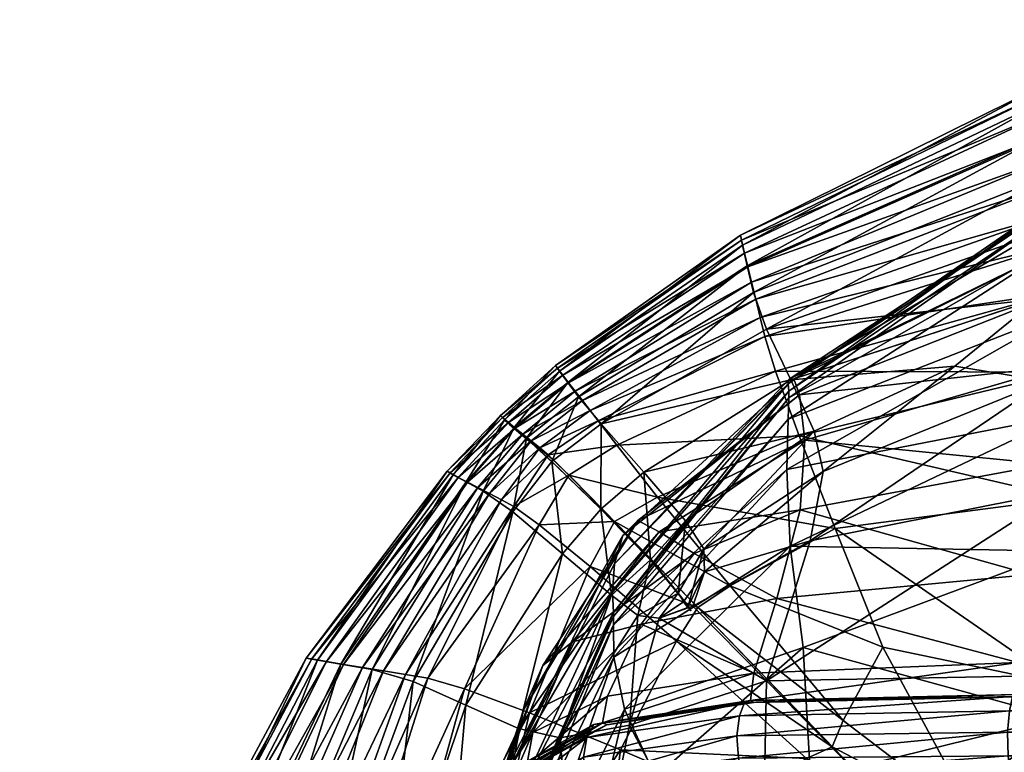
# Model space of a CAD drawing. Header units: centimetres. Extents: x -65 to 65, y -44 to 44.
# Tile 7 of 48: x -63.55 to -56.38, y 37.09 to 42.43. Entities that reach past the tile are written whole.
import ezdxf

# ---------------------------------------------------------------- set-up
doc = ezdxf.new("R2010")
doc.units = ezdxf.units.CM
doc.layers.get('0').update_dxf_attribs({"true_color": 0xc7c7c7})

msp = doc.modelspace()

# ---------------------------------------------------------------- meshes
at = {"color": 251, "true_color": 0x565656}
mesh = msp.add_polyface(dxfattribs=at)
corners = [(-57.9524, 39.7746, 52.8419), (-57.948, 39.7233, 57.7474), (-55.8973, 41.1929, 57.7364), (-55.8989, 41.1526, 52.8387), (-57.9458, 39.8101, 48.2143), (-55.8992, 41.0171, 48.2256), (-57.9481, 39.6727, 61.9455), (-57.9528, 39.5173, 65.5459), (-55.9052, 40.8398, 65.4965), (-55.8982, 41.1111, 61.9248), (-52.8415, 42.3089, 61.9133), (-52.8464, 41.9193, 65.4594), (-52.8409, 42.3258, 52.8369), (-52.8406, 42.4307, 57.7304), (-57.962, 39.1518, 68.6583), (-57.9384, 38.5919, 71.1055), (-55.9427, 39.5448, 70.972), (-55.9221, 40.3119, 68.544), (-57.8442, 37.8537, 72.7101), (-59.1447, 37.4037, 71.2135), (-55.9845, 37.3441, 73.7993), (-55.9606, 38.5555, 72.6847), (-52.912, 39.0278, 72.5962), (-52.8789, 40.2466, 70.8311), (-52.9419, 37.6064, 73.7928), (-52.8579, 41.2211, 68.442), (-58.6385, 38.538, 40.0902), (-57.8653, 38.8578, 39.7609), (-58.0353, 38.2113, 39.1391), (-56.1878, 38.3868, 38.8135), (-56.0681, 39.1895, 39.5137), (-56.2796, 37.7444, 38.5039), (-58.2022, 37.6667, 38.8602), (-53.1152, 38.4767, 38.6639), (-53.0341, 39.4269, 39.4004), (-53.1708, 37.7362, 38.3373), (-55.9717, 39.9048, 40.7262), (-52.9482, 40.3291, 40.6736), (-55.9101, 40.4679, 42.5018), (-52.8798, 41.1003, 42.5013), (-57.8318, 39.3641, 40.8278), (-58.8942, 38.6972, 40.8727), (-59.0493, 38.779, 42.431), (-57.8694, 39.6944, 42.4782), (-55.8944, 40.8138, 44.8907), (-57.9128, 39.8132, 44.85), (-59.1581, 38.67, 44.8029), (-52.8509, 41.6574, 44.9016), (-58.2267, 37.4662, 38.8218), (-56.2925, 37.5101, 38.4628), (-53.1801, 37.4634, 38.2938), (-56.2792, 37.4949, 38.5094), (-56.2925, 37.5101, 38.4628), (-58.2267, 37.4662, 38.8218)]
mesh.append_faces([[corners[k] for k in face] for face in [(0, 1, 2), (2, 3, 0), (4, 0, 3), (3, 5, 4), (6, 7, 8), (8, 9, 6), (1, 6, 9), (9, 2, 1), (2, 9, 10), (9, 8, 11), (5, 3, 12), (3, 2, 13), (14, 15, 16), (16, 17, 14), (7, 14, 17), (17, 8, 7), (18, 15, 19), (20, 21, 18), (15, 18, 21), (21, 16, 15), (22, 23, 16), (16, 21, 22), (24, 22, 21), (21, 20, 24), (8, 17, 25), (23, 25, 17), (17, 16, 23), (26, 27, 28), (29, 28, 27), (27, 30, 29), (28, 29, 31), (31, 32, 28), (33, 29, 30), (30, 34, 33), (29, 33, 35), (35, 31, 29), (36, 37, 34), (34, 30, 36), (37, 36, 38), (38, 39, 37), (40, 36, 30), (30, 27, 40), (41, 40, 27), (42, 43, 40), (36, 40, 43), (43, 38, 36), (44, 45, 4), (4, 5, 44), (45, 44, 38), (38, 43, 45), (46, 45, 43), (47, 44, 5), (44, 47, 39), (39, 38, 44), (48, 32, 31), (31, 49, 48), (35, 50, 49), (49, 31, 35), (51, 52, 53)]], dxfattribs={"vtx2": -1, "color": 251})
mesh = msp.add_polyface(dxfattribs=at)
corners = [(-57.8726, 39.3962, 4.7706), (-55.9454, 39.8603, 4.7161), (-55.9229, 38.9428, 4.2974), (-57.6113, 38.7203, 4.4056), (-58.9042, 38.9495, 4.8402), (-58.3768, 38.3035, 4.4837), (-59.202, 39.3275, 5.3021), (-58.0446, 39.868, 5.2753), (-55.9901, 40.4408, 5.2617), (-59.3949, 39.5806, 6.8387), (-58.1566, 40.2604, 6.8336), (-58.1239, 40.1207, 5.9623), (-56.0117, 40.7868, 5.9623), (-56.0214, 41.0104, 6.8336), (-59.3387, 39.5049, 5.9715), (-55.9683, 38.9934, 38.1036), (-57.7931, 38.6301, 37.7346), (-58.1109, 37.6112, 38.2402), (-58.5638, 38.4039, 37.4164), (-58.6476, 38.1539, 37.6255), (-59.3166, 39.4834, 34.6771), (-58.1116, 40.1742, 34.6932), (-58.2053, 40.4414, 32.9655), (-56.0321, 41.3, 32.9661), (-56.0511, 40.9001, 34.7557), (-56.0449, 41.6114, 30.2344), (-58.2508, 40.6361, 30.2325), (-59.4802, 39.68, 32.9596), (-57.6968, 39.1368, 37.1173), (-58.5682, 38.5722, 36.9566), (-56.0784, 39.7956, 37.134), (-56.7372, 39.9037, 36.5249), (-57.763, 39.4295, 36.4362), (-58.7013, 38.7757, 36.3495), (-56.1374, 40.394, 35.9888), (-53.6511, 40.4001, 36.6551), (-56.057, 41.9119, 16.8585), (-58.2933, 40.8239, 16.854), (-58.3013, 40.86, 21.4785), (-56.0588, 41.9698, 21.4846), (-56.0516, 41.7609, 13.0102), (-58.2717, 40.7295, 13.0083), (-59.5044, 39.7213, 9.1589), (-58.2194, 40.5173, 9.1565), (-58.1889, 40.3937, 7.891), (-56.0303, 41.2236, 7.891), (-56.0384, 41.4214, 9.1567), (-59.451, 39.6534, 7.8942), (-56.0454, 41.599, 10.653), (-58.247, 40.6283, 10.6524), (-59.5527, 39.7822, 10.6538), (-59.5594, 39.7866, 30.2286), (-58.2849, 40.7865, 26.1708), (-56.0543, 41.8521, 26.1753), (-55.9683, 37.5855, 3.9777), (-57.9327, 39.8061, 35.7391), (-59.0039, 39.1306, 35.6984), (-58.7543, 38.2504, 37.0038), (-58.684, 38.1454, 37.4887)]
mesh.append_faces([[corners[k] for k in face] for face in [(0, 1, 2), (2, 3, 0), (4, 0, 3), (3, 5, 4), (0, 4, 6), (6, 7, 0), (1, 0, 7), (7, 8, 1), (9, 10, 11), (12, 11, 10), (10, 13, 12), (11, 12, 8), (8, 7, 11), (14, 11, 7), (15, 16, 17), (16, 18, 19), (20, 21, 22), (23, 22, 21), (21, 24, 23), (22, 23, 25), (25, 26, 22), (27, 22, 26), (28, 29, 18), (18, 16, 28), (30, 28, 16), (16, 15, 30), (28, 30, 31), (31, 32, 28), (29, 28, 32), (32, 33, 29), (24, 34, 35), (30, 35, 34), (34, 31, 30), (36, 37, 38), (38, 39, 36), (37, 36, 40), (40, 41, 37), (42, 43, 44), (45, 44, 43), (43, 46, 45), (44, 45, 13), (13, 10, 44), (47, 44, 10), (48, 49, 41), (41, 40, 48), (49, 48, 46), (46, 43, 49), (50, 49, 43), (51, 26, 52), (53, 52, 26), (26, 25, 53), (52, 53, 39), (39, 38, 52), (3, 2, 54), (55, 32, 31), (31, 34, 55), (21, 55, 34), (34, 24, 21), (55, 21, 20), (32, 55, 56), (56, 33, 32), (57, 29, 33), (29, 57, 58), (58, 18, 29)]], dxfattribs={"vtx2": -1, "color": 251})
mesh = msp.add_polyface(dxfattribs=at)
corners = [(-58.1239, 40.1207, 5.9623), (-59.3387, 39.5049, 5.9715), (-59.3949, 39.5806, 6.8387), (-58.0446, 39.868, 5.2753), (-59.202, 39.3275, 5.3021), (-58.2053, 40.4414, 32.9655), (-59.4802, 39.68, 32.9596), (-59.3166, 39.4834, 34.6771), (-58.2508, 40.6361, 30.2325), (-59.5594, 39.7866, 30.2286), (-58.2933, 40.8239, 16.854), (-59.6337, 39.8897, 16.8517), (-59.6477, 39.9096, 21.4744), (-58.3013, 40.86, 21.4785), (-58.2717, 40.7295, 13.0083), (-59.5958, 39.8378, 13.0083), (-58.1889, 40.3937, 7.891), (-59.451, 39.6534, 7.8942), (-59.5044, 39.7213, 9.1589), (-58.1566, 40.2604, 6.8336), (-58.247, 40.6283, 10.6524), (-59.5527, 39.7822, 10.6538), (-58.2194, 40.5173, 9.1565), (-58.2849, 40.7865, 26.1708), (-59.6191, 39.8692, 26.1668), (-59.0039, 39.1306, 35.6984), (-57.9327, 39.8061, 35.7391), (-59.7621, 39.3083, 6.8542), (-59.86, 39.3802, 32.9433), (-59.9496, 39.4563, 30.2204), (-59.915, 39.4208, 30.2152), (-59.8262, 39.3458, 32.9325), (-59.6742, 39.2085, 34.6499), (-60.0341, 39.5305, 16.8526), (-59.9908, 39.4929, 13.0117), (-59.9993, 39.4946, 16.8539), (-59.956, 39.4572, 13.0142), (-60.0153, 39.509, 21.4726), (-60.0501, 39.5449, 21.4728), (-59.9496, 39.4563, 30.2204), (-59.86, 39.3802, 32.9433), (-59.9827, 39.4799, 26.1608), (-60.0175, 39.5157, 26.1628), (-60.0501, 39.5449, 21.4728), (-59.9066, 39.4171, 10.663), (-59.9415, 39.4527, 10.6593), (-59.9908, 39.4929, 13.0117), (-59.8514, 39.3732, 9.1715), (-59.8862, 39.4087, 9.1664), (-59.8252, 39.3597, 7.9041), (-59.8862, 39.4087, 9.1664), (-59.9415, 39.4527, 10.6593), (-60.0175, 39.5157, 26.1628), (-60.4386, 39.1388, 21.4747), (-60.0341, 39.5305, 16.8526)]
mesh.append_faces([[corners[k] for k in face] for face in [(0, 1, 2), (3, 4, 1), (5, 6, 7), (8, 9, 6), (10, 11, 12), (12, 13, 10), (11, 10, 14), (14, 15, 11), (16, 17, 18), (19, 2, 17), (20, 21, 15), (15, 14, 20), (22, 18, 21), (23, 24, 9), (24, 23, 13), (13, 12, 24), (7, 25, 26), (27, 2, 1), (28, 6, 9), (9, 29, 28), (29, 30, 31), (6, 28, 32), (32, 7, 6), (33, 11, 15), (15, 34, 33), (35, 33, 34), (34, 36, 35), (33, 35, 37), (37, 38, 33), (11, 33, 38), (38, 12, 11), (30, 39, 40), (41, 42, 39), (39, 30, 41), (42, 41, 37), (37, 43, 42), (44, 45, 46), (46, 36, 44), (45, 44, 47), (47, 48, 45), (49, 17, 2), (2, 27, 49), (17, 49, 50), (50, 18, 17), (51, 21, 18), (18, 50, 51), (44, 51, 50), (51, 44, 36), (36, 34, 51), (21, 51, 34), (34, 15, 21), (52, 24, 12), (12, 38, 52), (41, 52, 38), (38, 37, 41), (52, 41, 30), (30, 29, 52), (24, 52, 29), (29, 9, 24), (53, 43, 54), (35, 54, 43), (43, 37, 35), (54, 35, 36), (36, 46, 54)]], dxfattribs={"vtx2": -1, "color": 251})
mesh = msp.add_polyface(dxfattribs=at)
corners = [(-57.9524, 39.7746, 52.8419), (-57.9458, 39.8101, 48.2143), (-59.2196, 38.4645, 48.2033), (-59.233, 38.2572, 52.8471), (-57.948, 39.7233, 57.7474), (-59.2256, 38.1084, 57.7599), (-57.9481, 39.6727, 61.9455), (-59.2247, 38.0784, 61.9674), (-57.9528, 39.5173, 65.5459), (-59.2254, 38.0195, 65.5908), (-57.962, 39.1518, 68.6583), (-59.2228, 37.784, 68.7512), (-57.9384, 38.5919, 71.1055), (-59.1447, 37.4037, 71.2135), (-58.9191, 36.9105, 72.7428), (-57.8442, 37.8537, 72.7101), (-58.0353, 38.2113, 39.1391), (-59.025, 38.0229, 39.7498), (-58.6385, 38.538, 40.0902), (-58.2022, 37.6667, 38.8602), (-59.2701, 37.4983, 39.525), (-57.8653, 38.8578, 39.7609), (-58.8942, 38.6972, 40.8727), (-57.8318, 39.3641, 40.8278), (-59.0493, 38.779, 42.431), (-57.9128, 39.8132, 44.85), (-59.1581, 38.67, 44.8029), (-57.8694, 39.6944, 42.4782), (-59.9613, 36.4128, 61.9826), (-59.963, 36.4346, 57.7703), (-59.9726, 36.6655, 52.8549), (-59.9568, 37.0164, 48.2009), (-59.9495, 36.252, 68.789), (-59.5244, 37.8943, 40.755), (-59.8148, 37.2347, 40.6172), (-60.0542, 36.8683, 42.3058), (-59.741, 37.721, 42.3606), (-59.8824, 37.3983, 44.7727), (-60.2063, 36.3916, 44.7594), (-59.369, 37.2921, 39.4327), (-59.421, 37.1981, 39.3807), (-59.9967, 36.8786, 40.5223), (-58.2267, 37.4662, 38.8218), (-58.2033, 37.452, 38.8628), (-59.2732, 37.2902, 39.5266), (-59.3069, 37.3044, 39.4938), (-59.8573, 36.9974, 40.6018), (-59.8167, 36.9843, 40.6246), (-58.2267, 37.4662, 38.8218), (-58.2703, 37.4528, 38.7454), (-59.3069, 37.3044, 39.4938), (-59.8573, 36.9974, 40.6018), (-59.9328, 36.9808, 40.5591), (-58.3077, 37.3558, 38.6801), (-58.3266, 37.2093, 38.6473), (-59.4455, 37.0549, 39.3543)]
mesh.append_faces([[corners[k] for k in face] for face in [(0, 1, 2), (2, 3, 0), (4, 0, 3), (3, 5, 4), (6, 4, 5), (5, 7, 6), (8, 6, 7), (7, 9, 8), (10, 8, 9), (9, 11, 10), (12, 10, 11), (11, 13, 12), (13, 14, 15), (16, 17, 18), (17, 16, 19), (19, 20, 17), (21, 18, 22), (23, 22, 24), (25, 26, 2), (2, 1, 25), (27, 24, 26), (9, 7, 28), (7, 5, 29), (5, 3, 30), (31, 30, 3), (3, 2, 31), (32, 11, 9), (33, 22, 18), (18, 17, 33), (34, 33, 17), (17, 20, 34), (33, 34, 35), (35, 36, 33), (22, 33, 36), (36, 24, 22), (26, 37, 31), (31, 2, 26), (37, 26, 24), (24, 36, 37), (38, 37, 36), (39, 40, 41), (42, 43, 44), (44, 45, 42), (19, 42, 45), (45, 20, 19), (46, 34, 20), (20, 45, 46), (47, 46, 45), (45, 44, 47), (48, 49, 39), (39, 50, 48), (43, 48, 50), (50, 44, 43), (44, 50, 51), (50, 39, 52), (53, 54, 55), (55, 40, 53), (49, 53, 40), (40, 39, 49)]], dxfattribs={"vtx2": -1, "color": 251})
mesh = msp.add_polyface(dxfattribs=at)
corners = [(-59.7684, 38.7483, 5.3021), (-59.5504, 39.1102, 5.3485), (-59.2193, 38.7723, 4.9131), (-59.1978, 38.751, 4.9503), (-59.5224, 39.0825, 5.3766), (-59.7009, 39.257, 5.999), (-59.9522, 38.882, 5.9715), (-60.0411, 38.9297, 6.8387), (-59.7621, 39.3083, 6.8542), (-59.6689, 39.2251, 6.0173), (-59.728, 39.2741, 6.8645), (-59.2193, 38.7723, 4.9131), (-59.5504, 39.1102, 5.3485), (-58.9042, 38.9495, 4.8402), (-59.202, 39.3275, 5.3021), (-59.7009, 39.257, 5.999), (-59.3387, 39.5049, 5.9715), (-59.7621, 39.3083, 6.8542), (-59.8262, 39.3458, 32.9325), (-59.86, 39.3802, 32.9433), (-59.9496, 39.4563, 30.2204), (-59.6412, 39.1751, 34.6336), (-59.6742, 39.2085, 34.6499), (-59.86, 39.3802, 32.9433), (-60.175, 38.9929, 32.9597), (-59.9603, 38.8414, 34.6765), (-59.6742, 39.2085, 34.6499), (-59.915, 39.4208, 30.2152), (-59.9496, 39.4563, 30.2204), (-60.2998, 39.0606, 30.2287), (-60.0175, 39.5157, 26.1628), (-60.3936, 39.1131, 26.167), (-60.0501, 39.5449, 21.4728), (-60.4386, 39.1388, 21.4747), (-59.9415, 39.4527, 10.6593), (-60.2893, 39.0578, 10.6539), (-60.3571, 39.0932, 13.0084), (-59.9908, 39.4929, 13.0117), (-59.8862, 39.4087, 9.1664), (-60.2134, 39.019, 9.1589), (-59.8252, 39.3597, 7.9041), (-60.1294, 38.9759, 7.8942), (-59.7903, 39.3245, 7.9106), (-59.8514, 39.3732, 9.1715), (-59.8252, 39.3597, 7.9041), (-59.8862, 39.4087, 9.1664), (-59.9066, 39.4171, 10.663), (-60.0341, 39.5305, 16.8526), (-60.4166, 39.1261, 16.8519), (-59.3177, 38.8619, 35.6589), (-59.0039, 39.1306, 35.6984), (-59.3166, 39.4834, 34.6771), (-59.2852, 38.8293, 35.6395), (-59.3177, 38.8619, 35.6589), (-59.5964, 38.5371, 35.6957)]
mesh.append_faces([[corners[k] for k in face] for face in [(0, 1, 2), (3, 2, 1), (1, 4, 3), (5, 6, 7), (7, 8, 5), (9, 5, 8), (8, 10, 9), (5, 9, 4), (4, 1, 5), (6, 5, 1), (1, 0, 6), (11, 3, 4), (4, 12, 11), (13, 11, 12), (12, 14, 13), (15, 16, 14), (14, 12, 15), (9, 15, 12), (12, 4, 9), (15, 9, 10), (10, 17, 15), (16, 15, 17), (18, 19, 20), (19, 18, 21), (21, 22, 19), (23, 24, 25), (25, 26, 23), (18, 23, 26), (26, 21, 18), (23, 18, 27), (24, 23, 28), (28, 29, 24), (30, 31, 29), (29, 28, 30), (31, 30, 32), (32, 33, 31), (34, 35, 36), (36, 37, 34), (35, 34, 38), (38, 39, 35), (40, 41, 39), (39, 38, 40), (42, 40, 38), (38, 43, 42), (40, 42, 10), (10, 8, 40), (41, 40, 8), (8, 7, 41), (42, 44, 17), (17, 10, 42), (44, 42, 43), (43, 45, 44), (45, 43, 46), (47, 48, 33), (48, 47, 37), (37, 36, 48), (49, 50, 51), (51, 22, 49), (52, 49, 22), (22, 21, 52), (53, 52, 21), (21, 26, 53), (54, 53, 26), (26, 25, 54)]], dxfattribs={"vtx2": -1, "color": 251})
mesh = msp.add_polyface(dxfattribs=at)
corners = [(-59.8378, 37.3759, 4.7706), (-59.3955, 38.4444, 4.8402), (-58.7676, 37.9, 4.4837), (-60.3106, 37.5514, 5.2753), (-59.7684, 38.7483, 5.3021), (-59.9522, 38.882, 5.9715), (-60.5779, 37.629, 5.9623), (-60.7415, 37.6569, 6.8336), (-60.0411, 38.9297, 6.8387), (-58.8926, 38.0683, 37.4157), (-59.1083, 37.288, 37.7319), (-58.1109, 37.6112, 38.2402), (-59.0478, 38.0865, 36.954), (-59.6152, 37.1939, 37.1067), (-59.2401, 38.2342, 36.3455), (-60.9847, 37.6931, 32.9656), (-60.175, 38.9929, 32.9597), (-60.2998, 39.0606, 30.2287), (-61.2122, 37.732, 30.2329), (-60.6863, 37.6062, 34.6905), (-59.9603, 38.8414, 34.6765), (-60.3936, 39.1131, 26.167), (-61.383, 37.7621, 26.1716), (-60.4386, 39.1388, 21.4747), (-61.4647, 37.7768, 21.4797), (-61.1934, 37.7305, 10.6525), (-60.2893, 39.0578, 10.6539), (-60.2134, 39.019, 9.1589), (-61.0554, 37.7083, 9.1566), (-61.3166, 37.7507, 13.0087), (-60.3571, 39.0932, 13.0084), (-60.9027, 37.6836, 7.891), (-60.1294, 38.9759, 7.8942), (-61.4248, 37.7696, 16.8549), (-60.4166, 39.1261, 16.8519), (-60.3029, 37.4321, 35.7285), (-59.5964, 38.5371, 35.6957), (-59.918, 37.2638, 36.4203), (-59.2193, 38.7723, 4.9131), (-59.1978, 38.751, 4.9503), (-58.5968, 38.1301, 4.6128), (-58.6119, 38.1449, 4.5686), (-59.2193, 38.7723, 4.9131), (-58.9042, 38.9495, 4.8402), (-58.3768, 38.3035, 4.4837), (-58.6119, 38.1449, 4.5686), (-58.7158, 38.1852, 37.5738), (-58.684, 38.1454, 37.4887), (-58.6476, 38.1539, 37.6255), (-58.7013, 38.7757, 36.3495), (-58.9559, 38.4921, 36.3252), (-58.7543, 38.2504, 37.0038), (-58.6761, 38.1502, 37.0794), (-58.9122, 38.4429, 36.3286), (-58.6613, 38.1198, 37.4051), (-58.684, 38.1454, 37.4887), (-58.7543, 38.2504, 37.0038), (-58.9559, 38.4921, 36.3252), (-59.3177, 38.8619, 35.6589), (-59.2852, 38.8293, 35.6395), (-59.0039, 39.1306, 35.6984), (-59.3177, 38.8619, 35.6589)]
mesh.append_faces([[corners[k] for k in face] for face in [(0, 1, 2), (1, 0, 3), (3, 4, 1), (5, 6, 7), (7, 8, 5), (6, 5, 4), (4, 3, 6), (9, 10, 11), (10, 9, 12), (13, 12, 14), (15, 16, 17), (17, 18, 15), (16, 15, 19), (19, 20, 16), (21, 22, 18), (18, 17, 21), (22, 21, 23), (23, 24, 22), (25, 26, 27), (27, 28, 25), (26, 25, 29), (29, 30, 26), (31, 32, 8), (8, 7, 31), (32, 31, 28), (28, 27, 32), (33, 34, 30), (30, 29, 33), (34, 33, 24), (24, 23, 34), (35, 36, 20), (20, 19, 35), (36, 35, 37), (37, 14, 36), (38, 1, 4), (38, 39, 40), (40, 41, 38), (1, 38, 41), (41, 2, 1), (42, 43, 44), (44, 45, 42), (39, 42, 45), (45, 40, 39), (46, 47, 9), (9, 48, 46), (49, 50, 51), (52, 51, 50), (50, 53, 52), (54, 55, 51), (56, 12, 9), (9, 47, 56), (52, 56, 47), (56, 52, 53), (53, 57, 56), (12, 56, 57), (57, 14, 12), (58, 59, 53), (53, 50, 58), (60, 58, 50), (50, 49, 60), (61, 36, 14), (14, 57, 61), (59, 61, 57), (57, 53, 59)]], dxfattribs={"vtx2": -1, "color": 251})
mesh = msp.add_polyface(dxfattribs=at)
corners = [(-58.1109, 37.6112, 38.2402), (-56.0026, 37.6504, 38.9783), (-55.9683, 38.9934, 38.1036), (-58.6476, 38.1539, 37.6255), (-57.7931, 38.6301, 37.7346), (-58.8926, 38.0683, 37.4157), (-58.1555, 35.4622, 38.9783), (-59.1083, 37.288, 37.7319), (-56.0133, 35.4716, 39.786), (-58.2028, 32.3636, 39.3965), (-58.0768, 35.4247, 3.9777), (-57.7894, 33.0783, 3.8521), (-59.4566, 32.5451, 4.2316), (-57.0969, 36.0326, 3.8659), (-56.8068, 35.2197, 3.7542), (-56.3835, 35.1293, 3.7023), (-56.0992, 32.7196, 3.6282), (-58.3359, 36.7466, 4.138), (-59.3956, 35.3814, 4.2974), (-57.8192, 37.0448, 4.1305), (-59.1746, 37.1063, 4.4056), (-58.7676, 37.9, 4.4837), (-55.7703, 36.2715, 3.7542), (-56.5697, 36.5728, 3.8659), (-55.9683, 37.5855, 3.9777), (-55.7698, 35.2193, 3.6627), (-57.2638, 37.8555, 4.138), (-57.5511, 37.3221, 4.1305), (-58.3768, 38.3035, 4.4837), (-57.6113, 38.7203, 4.4056), (-58.7158, 38.1852, 37.5738), (-58.5638, 38.4039, 37.4164), (-58.684, 38.1454, 37.4887), (-58.684, 38.1454, 37.4887), (-58.6613, 38.1198, 37.4051), (-58.7543, 38.2504, 37.0038), (-58.6761, 38.1502, 37.0794), (-56.4719, 35.9264, 3.7648), (-56.7592, 36.2246, 3.8876), (-56.4692, 35.9238, 3.781), (-56.6452, 36.1071, 3.9029), (-57.6322, 37.1299, 4.1912), (-58.6119, 38.1449, 4.5686), (-57.6211, 37.1192, 4.2386), (-58.5968, 38.1301, 4.6128), (-56.4719, 35.9264, 3.7648), (-55.6805, 35.8392, 3.7023), (-56.4692, 35.9238, 3.781), (-56.7592, 36.2246, 3.8876), (-56.4719, 35.9264, 3.7648), (-57.6322, 37.1299, 4.1912), (-58.6119, 38.1449, 4.5686)]
mesh.append_faces([[corners[k] for k in face] for face in [(0, 1, 2), (3, 0, 4), (0, 3, 5), (6, 0, 7), (0, 6, 8), (8, 1, 0), (8, 6, 9), (10, 11, 12), (11, 10, 13), (13, 14, 11), (14, 15, 16), (17, 10, 18), (19, 17, 20), (20, 21, 19), (17, 19, 13), (13, 10, 17), (22, 23, 24), (16, 15, 25), (26, 27, 28), (28, 29, 26), (24, 26, 29), (26, 24, 23), (23, 27, 26), (30, 3, 31), (31, 32, 30), (33, 30, 32), (32, 34, 33), (35, 36, 34), (37, 14, 13), (13, 38, 37), (39, 37, 38), (38, 40, 39), (37, 39, 15), (15, 14, 37), (41, 19, 21), (21, 42, 41), (43, 41, 42), (42, 44, 43), (41, 43, 40), (40, 38, 41), (19, 41, 38), (38, 13, 19), (45, 22, 46), (46, 47, 45), (48, 45, 47), (47, 40, 48), (45, 48, 23), (23, 22, 45), (49, 25, 15), (15, 39, 49), (47, 49, 39), (39, 40, 47), (49, 47, 46), (46, 25, 49), (33, 34, 36), (50, 27, 23), (23, 48, 50), (43, 50, 48), (48, 40, 43), (50, 43, 44), (44, 51, 50), (27, 50, 51), (51, 28, 27)]], dxfattribs={"vtx2": -1, "color": 251})
mesh = msp.add_polyface(dxfattribs=at)
corners = [(-58.7676, 37.9, 4.4837), (-59.1746, 37.1063, 4.4056), (-59.8378, 37.3759, 4.7706), (-60.3007, 35.4053, 4.7161), (-59.3956, 35.3814, 4.2974), (-60.8903, 35.4506, 5.2617), (-60.3106, 37.5514, 5.2753), (-60.5385, 32.3712, 4.6885), (-61.221, 32.3768, 5.2548), (-62.0498, 32.3872, 6.8336), (-61.5241, 35.4795, 6.8336), (-61.2624, 35.4714, 5.9623), (-61.6901, 32.3825, 5.9623), (-60.5779, 37.629, 5.9623), (-60.7415, 37.6569, 6.8336), (-59.1083, 37.288, 37.7319), (-59.4795, 35.4267, 38.0998), (-58.1555, 35.4622, 38.9783), (-59.7473, 32.5447, 38.1809), (-59.4566, 32.5451, 4.2316), (-58.0768, 35.4247, 3.9777), (-58.3359, 36.7466, 4.138), (-60.2988, 35.5381, 37.1187), (-60.9408, 33.0843, 36.6466), (-60.4109, 36.2097, 36.5075), (-60.9225, 35.5976, 35.9734), (-61.8925, 32.5551, 34.9205), (-61.4609, 35.5088, 34.752), (-59.6152, 37.1939, 37.1067), (-59.0478, 38.0865, 36.954), (-59.2401, 38.2342, 36.3455), (-59.918, 37.2638, 36.4203), (-61.9133, 35.4874, 32.9664), (-60.9847, 37.6931, 32.9656), (-61.2122, 37.732, 30.2329), (-62.2773, 35.4983, 30.2352), (-60.6863, 37.6062, 34.6905), (-62.585, 32.3825, 32.9673), (-63.0855, 32.3872, 30.2379), (-62.5506, 35.5065, 26.177), (-63.4613, 32.39, 26.1834), (-62.6813, 35.5106, 21.487), (-61.383, 37.7621, 26.1716), (-61.4647, 37.7768, 21.4797), (-62.0265, 35.4934, 9.1568), (-61.7821, 35.4869, 7.891), (-62.4046, 32.39, 7.891), (-62.4443, 35.5042, 13.011), (-62.2472, 35.4991, 10.6533), (-63.0441, 32.3919, 10.6542), (-62.7406, 32.3915, 9.157), (-61.1934, 37.7305, 10.6525), (-61.0554, 37.7083, 9.1566), (-61.3166, 37.7507, 13.0087), (-60.9027, 37.6836, 7.891), (-62.6174, 35.5089, 16.8603), (-61.4248, 37.7696, 16.8549), (-63.5532, 32.3919, 16.8667), (-63.3151, 32.3919, 13.0137), (-60.3029, 37.4321, 35.7285)]
mesh.append_faces([[corners[k] for k in face] for face in [(0, 1, 2), (3, 2, 1), (1, 4, 3), (2, 3, 5), (5, 6, 2), (7, 3, 4), (8, 5, 3), (9, 10, 11), (12, 11, 5), (13, 11, 10), (10, 14, 13), (11, 13, 6), (6, 5, 11), (15, 16, 17), (17, 16, 18), (19, 4, 20), (4, 1, 21), (22, 23, 18), (18, 16, 22), (23, 22, 24), (24, 25, 23), (26, 23, 25), (25, 27, 26), (28, 22, 16), (16, 15, 28), (29, 28, 15), (30, 31, 28), (22, 28, 31), (31, 24, 22), (32, 33, 34), (34, 35, 32), (33, 32, 27), (27, 36, 33), (37, 32, 35), (26, 27, 32), (38, 35, 39), (40, 39, 41), (42, 39, 35), (35, 34, 42), (39, 42, 43), (43, 41, 39), (44, 45, 46), (45, 10, 9), (47, 48, 49), (48, 44, 50), (48, 51, 52), (52, 44, 48), (51, 48, 47), (47, 53, 51), (45, 54, 14), (14, 10, 45), (54, 45, 44), (44, 52, 54), (55, 56, 53), (53, 47, 55), (56, 55, 41), (41, 43, 56), (41, 55, 57), (55, 47, 58), (25, 59, 36), (36, 27, 25), (59, 25, 24), (24, 31, 59)]], dxfattribs={"vtx2": -1, "color": 251})
mesh = msp.add_polyface(dxfattribs=at)
corners = [(-58.9191, 36.9105, 72.7428), (-58.5876, 36.4694, 73.438), (-57.7901, 36.8994, 73.6842), (-59.9613, 36.4128, 61.9826), (-59.9594, 36.4139, 65.6146), (-59.2254, 38.0195, 65.5908), (-59.963, 36.4346, 57.7703), (-59.2247, 38.0784, 61.9674), (-59.9726, 36.6655, 52.8549), (-59.2256, 38.1084, 57.7599), (-59.9568, 37.0164, 48.2009), (-60.2838, 35.8878, 48.2032), (-59.5417, 35.7138, 72.8534), (-59.1447, 37.4037, 71.2135), (-59.8405, 35.9956, 71.2779), (-59.9495, 36.252, 68.789), (-59.2228, 37.784, 68.7512), (-59.8824, 37.3983, 44.7727), (-60.2063, 36.3916, 44.7594), (-59.741, 37.721, 42.3606), (-60.0542, 36.8683, 42.3058), (-58.3148, 37.0472, 38.6686), (-58.2826, 36.9187, 38.7254), (-59.3767, 36.7679, 39.4141), (-59.4255, 36.8951, 39.37), (-58.3266, 37.2093, 38.6473), (-59.4455, 37.0549, 39.3543), (-59.9967, 36.8786, 40.5223), (-59.9328, 36.9808, 40.5591), (-59.369, 37.2921, 39.4327), (-60.0268, 36.7255, 40.5029), (-59.421, 37.1981, 39.3807), (-60.289, 36.2627, 42.2447), (-60.2546, 36.4306, 42.2576), (-60.1826, 36.5458, 42.28), (-58.2399, 36.8733, 38.7991), (-58.2195, 36.4282, 38.8265), (-59.2771, 36.3376, 39.4922), (-59.3149, 36.723, 39.4727), (-58.216, 36.8713, 38.8402), (-59.2808, 36.721, 39.5057), (-59.8573, 36.9974, 40.6018), (-59.8167, 36.9843, 40.6246), (-60.0533, 36.5576, 42.3183), (-60.0984, 36.569, 42.3051), (-59.8148, 37.2347, 40.6172), (-59.8653, 36.377, 40.5816), (-59.824, 36.3759, 40.6045), (-60.2504, 36.043, 44.7632), (-60.2026, 36.0332, 44.7693), (-58.2399, 36.8733, 38.7991), (-59.3149, 36.723, 39.4727), (-59.8653, 36.377, 40.5816), (-59.9406, 36.423, 40.5413), (-59.8573, 36.9974, 40.6018), (-60.0984, 36.569, 42.3051), (-59.2732, 37.2902, 39.5266), (-59.3069, 37.3044, 39.4938), (-60.2504, 36.043, 44.7632), (-60.3394, 36.014, 44.7511), (-60.0013, 36.5564, 40.5122), (-60.2601, 36.0808, 42.248)]
mesh.append_faces([[corners[k] for k in face] for face in [(0, 1, 2), (3, 4, 5), (6, 3, 7), (8, 6, 9), (8, 10, 11), (12, 0, 13), (13, 14, 12), (5, 4, 15), (16, 15, 14), (14, 13, 16), (17, 18, 11), (11, 10, 17), (19, 20, 18), (21, 22, 23), (23, 24, 21), (25, 21, 24), (24, 26, 25), (27, 28, 29), (30, 27, 31), (31, 26, 30), (27, 30, 32), (32, 33, 27), (28, 27, 33), (33, 34, 28), (35, 36, 37), (37, 38, 35), (39, 35, 38), (38, 40, 39), (41, 42, 43), (43, 44, 41), (45, 41, 44), (44, 20, 45), (46, 47, 40), (40, 38, 46), (48, 18, 20), (20, 44, 48), (44, 43, 49), (50, 39, 40), (40, 51, 50), (22, 50, 51), (51, 23, 22), (52, 53, 23), (23, 51, 52), (47, 52, 51), (51, 40, 47), (54, 28, 34), (34, 55, 54), (42, 54, 55), (55, 43, 42), (54, 42, 56), (28, 54, 57), (43, 55, 58), (55, 34, 59), (60, 30, 26), (26, 24, 60), (53, 60, 24), (24, 23, 53), (30, 60, 61)]], dxfattribs={"vtx2": -1, "color": 251})
mesh = msp.add_polyface(dxfattribs=at)
corners = [(-57.7901, 36.8994, 73.6842), (-57.8442, 37.8537, 72.7101), (-58.9191, 36.9105, 72.7428), (-55.9845, 37.3441, 73.7993), (-53.1507, 34.428, 38.5634), (-56.2356, 34.7422, 38.7379), (-56.3043, 36.345, 38.4654), (-53.187, 36.1957, 38.2879), (-58.0625, 35.085, 39.0729), (-58.2195, 36.4282, 38.8265), (-56.0227, 35.9106, 74.4329), (-52.9531, 36.0235, 74.4762), (-52.9419, 37.6064, 73.7928), (-56.0514, 34.7482, 74.7054), (-52.9523, 34.7719, 74.7723), (-57.8868, 35.6914, 74.24), (-58.9311, 35.5609, 73.7595), (-58.0052, 34.6861, 74.4808), (-53.2112, 36.9937, 38.1043), (-53.2022, 36.8372, 38.1732), (-56.3329, 36.9253, 38.3527), (-56.3499, 37.0632, 38.287), (-53.2135, 37.1841, 38.079), (-56.3544, 37.2364, 38.2621), (-58.3148, 37.0472, 38.6686), (-58.3266, 37.2093, 38.6473), (-58.2826, 36.9187, 38.7254), (-53.1893, 36.773, 38.2619), (-56.3086, 36.8745, 38.4368), (-53.1818, 36.7641, 38.3112), (-56.2946, 36.8709, 38.4836), (-58.2399, 36.8733, 38.7991), (-58.216, 36.8713, 38.8402), (-58.2033, 37.452, 38.8628), (-58.2267, 37.4662, 38.8218), (-56.2925, 37.5101, 38.4628), (-56.2792, 37.4949, 38.5094), (-53.1801, 37.4634, 38.2938), (-53.1731, 37.4439, 38.3429), (-53.1801, 37.4634, 38.2938), (-53.1935, 37.4544, 38.2015), (-56.318, 37.4959, 38.3755), (-56.2925, 37.5101, 38.4628), (-53.1893, 36.773, 38.2619), (-56.3086, 36.8745, 38.4369), (-58.2267, 37.4662, 38.8218), (-58.2703, 37.4528, 38.7454), (-58.2399, 36.8733, 38.7991), (-53.2062, 37.3495, 38.1206), (-56.3412, 37.3926, 38.3001), (-58.3077, 37.3558, 38.6801)]
mesh.append_faces([[corners[k] for k in face] for face in [(0, 1, 2), (1, 0, 3), (4, 5, 6), (6, 7, 4), (5, 8, 9), (9, 6, 5), (10, 11, 12), (12, 3, 10), (11, 10, 13), (13, 14, 11), (15, 10, 3), (3, 0, 15), (16, 15, 0), (10, 15, 17), (17, 13, 10), (18, 19, 20), (20, 21, 18), (22, 18, 21), (21, 23, 22), (24, 25, 23), (23, 21, 24), (26, 24, 21), (21, 20, 26), (27, 7, 6), (6, 28, 27), (29, 27, 28), (28, 30, 29), (31, 32, 30), (30, 28, 31), (9, 31, 28), (28, 6, 9), (33, 34, 35), (35, 36, 33), (37, 38, 36), (36, 35, 37), (39, 40, 41), (41, 42, 39), (38, 39, 42), (42, 36, 38), (43, 29, 30), (30, 44, 43), (19, 43, 44), (44, 20, 19), (45, 33, 36), (46, 45, 42), (42, 41, 46), (47, 26, 20), (20, 44, 47), (32, 47, 44), (44, 30, 32), (48, 22, 23), (23, 49, 48), (40, 48, 49), (49, 41, 40), (50, 46, 41), (41, 49, 50), (25, 50, 49), (49, 23, 25)]], dxfattribs={"vtx2": -1, "color": 251})

doc.saveas('drawing.dxf')
